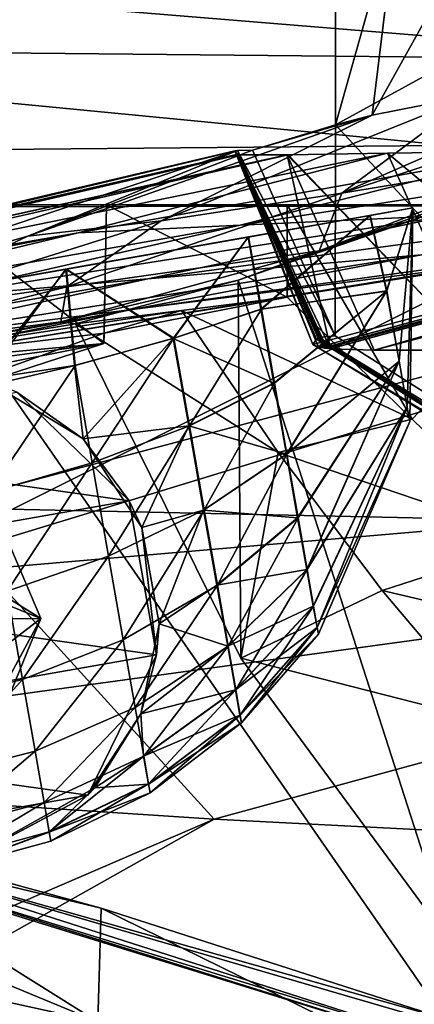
# Model space of a CAD drawing. Header units: metres. Extents: x -1204 to 0, y -809 to 0.
# Tile 39 of 130: x -853 to -834, y -91 to -43. Entities that reach past the tile are written whole.
import ezdxf

# ---------------------------------------------------------------- set-up
doc = ezdxf.new("R2010")
doc.units = ezdxf.units.M

msp = doc.modelspace()

# ---------------------------------------------------------------- linework, layer by layer
at = {"layer": 'top'}
for points in [[(-811.078796, -33.832821, 1611.94104), (-837.672607, -48.408043, 1611.559448), (-814.647522, -73.170044, 1610.911011)], [(-811.078796, -33.832821, 1611.94104), (-837.666748, -38.380947, 1611.822021), (-837.672607, -48.408043, 1611.559448)], [(-834.645325, -37.671276, 1693.328491), (-829.663879, -36.738728, 1775.598999), (-835.893982, -47.941235, 1665.401855)], [(-829.663879, -36.738728, 1775.598999), (-831.009277, -46.979401, 1756.264526), (-835.893982, -47.941235, 1665.401855)], [(-837.666748, -38.380947, 1611.822021), (-834.645325, -37.671276, 1693.328491), (-837.672607, -48.408043, 1611.559448)], [(-834.645325, -37.671276, 1693.328491), (-835.893982, -47.941235, 1665.401855), (-837.672607, -48.408043, 1611.559448)], [(-61.019341, -42.277069, 163.059708), (-61.019341, -52.277039, 163.059708), (-1143.019287, -42.277069, 163.059708)], [(-1143.019287, -42.277069, 163.059708), (-61.019341, -52.277039, 163.059708), (-1143.019287, -52.277039, 163.059708)], [(-1143.019287, -42.277069, 2063.059814), (-1143.019287, -52.277039, 2063.059814), (-61.019341, -42.277069, 2063.059814)], [(-1143.019287, -52.277039, 2063.059814), (-61.019341, -52.277039, 2063.059814), (-61.019341, -42.277069, 2063.059814)], [(-837.360535, -51.71114, 1847.030029), (-823.764282, -45.762791, 1846.966431), (-815.079163, -44.409603, 1929.704956)], [(-815.079163, -44.409603, 1929.704956), (-826.570435, -49.917286, 1935.948853), (-837.360535, -51.71114, 1847.030029)], [(-787.240356, -45.279537, 1505.960938), (-838.762939, -59.000095, 1508.060059), (-838.487854, -59.128475, 1477.841064)], [(-838.762939, -59.000095, 1508.060059), (-787.240356, -45.279537, 1505.960938), (-816.299011, -72.439209, 1518.692383)], [(-788.350098, -45.551289, 1478.290527), (-787.240356, -45.279537, 1505.960938), (-838.487854, -59.128475, 1477.841064)], [(-788.350098, -45.551289, 1478.290527), (-838.487854, -59.128475, 1477.841064), (-788.902344, -45.67358, 1461.654297)], [(-838.487854, -59.128475, 1477.841064), (-838.237976, -59.171837, 1461.109253), (-788.902344, -45.67358, 1461.654297)], [(-788.902344, -45.67358, 1461.654297), (-838.237976, -59.171837, 1461.109253), (-788.919189, -45.677494, 1461.131348)], [(-838.237976, -59.171837, 1461.109253), (-838.229309, -59.172741, 1460.586426), (-788.919189, -45.677494, 1461.131348)], [(-788.919189, -45.677494, 1461.131348), (-838.229309, -59.172741, 1460.586426), (-788.923767, -45.677746, 1460.878784)], [(-838.229309, -59.172741, 1460.586426), (-838.224976, -59.173183, 1460.325073), (-788.923767, -45.677746, 1460.878784)], [(-788.923767, -45.677746, 1460.878784), (-838.224976, -59.173183, 1460.325073), (-788.928772, -45.678814, 1460.60144)], [(-838.224976, -59.173183, 1460.325073), (-838.220581, -59.173618, 1460.063599), (-788.928772, -45.678814, 1460.60144)], [(-788.928772, -45.678814, 1460.60144), (-838.220581, -59.173618, 1460.063599), (-788.950745, -45.683739, 1459.521484)], [(-788.950745, -45.683739, 1459.521484), (-838.220581, -59.173618, 1460.063599), (-838.201904, -59.175346, 1459.027588)], [(-838.201721, -59.175369, 1459.018188), (-788.950745, -45.683739, 1459.521484), (-838.201904, -59.175346, 1459.027588)], [(-788.966553, -45.687988, 1458.490723), (-788.950745, -45.683739, 1459.521484), (-838.201721, -59.175369, 1459.018188)], [(-838.18219, -59.178005, 1457.985596), (-788.966553, -45.687988, 1458.490723), (-838.201721, -59.175369, 1459.018188)], [(-788.975037, -45.690201, 1457.990234), (-788.966553, -45.687988, 1458.490723), (-838.18219, -59.178005, 1457.985596)], [(-838.172363, -59.179314, 1457.46936), (-788.975037, -45.690201, 1457.990234), (-838.18219, -59.178005, 1457.985596)], [(-788.979248, -45.69117, 1457.744263), (-788.975037, -45.690201, 1457.990234), (-838.172363, -59.179314, 1457.46936)], [(-838.167419, -59.179962, 1457.211182), (-788.979248, -45.69117, 1457.744263), (-838.172363, -59.179314, 1457.46936)], [(-788.981995, -45.691208, 1457.500732), (-788.979248, -45.69117, 1457.744263), (-838.167419, -59.179962, 1457.211182)], [(-838.162476, -59.180611, 1456.953125), (-788.981995, -45.691208, 1457.500732), (-838.167419, -59.179962, 1457.211182)], [(-788.999878, -45.702271, 1452.364868), (-788.981995, -45.691208, 1457.500732), (-838.162476, -59.180611, 1456.953125)], [(-838.081238, -59.190674, 1452.824097), (-788.999878, -45.702271, 1452.364868), (-838.162476, -59.180611, 1456.953125)], [(-789.058594, -45.726379, 1443.00061), (-788.999878, -45.702271, 1452.364868), (-838.081238, -59.190674, 1452.824097)], [(-837.906616, -59.209145, 1444.569824), (-789.058594, -45.726379, 1443.00061), (-838.081238, -59.190674, 1452.824097)], [(-788.725342, -45.757744, 1378.559692), (-789.058594, -45.726379, 1443.00061), (-837.906616, -59.209145, 1444.569824)], [(-835.806702, -59.277046, 1378.559448), (-788.725342, -45.757744, 1378.559692), (-837.906616, -59.209145, 1444.569824)], [(-831.009277, -46.979401, 1756.264526), (-823.764282, -45.762791, 1846.966431), (-837.360535, -51.71114, 1847.030029)], [(-788.725342, -45.757744, 1378.559692), (-835.806702, -59.277046, 1378.559448), (-807.472473, -51.807098, 1288.579956)], [(-835.893982, -47.941235, 1665.401855), (-831.009277, -46.979401, 1756.264526), (-846.075256, -53.037312, 1756.351563)], [(-846.075256, -53.037312, 1756.351563), (-831.009277, -46.979401, 1756.264526), (-837.360535, -51.71114, 1847.030029)], [(-835.893982, -47.941235, 1665.401855), (-852.508118, -53.774979, 1665.475952), (-841.671082, -49.628529, 1611.527466)], [(-852.508118, -53.774979, 1665.475952), (-835.893982, -47.941235, 1665.401855), (-846.075256, -53.037312, 1756.351563)], [(-837.672607, -48.408043, 1611.559448), (-835.893982, -47.941235, 1665.401855), (-841.671082, -49.628529, 1611.527466)], [(-837.672607, -48.408043, 1611.559448), (-841.671082, -49.628529, 1611.527466), (-837.679382, -58.580788, 1611.293091)], [(-814.647522, -73.170044, 1610.911011), (-837.672607, -48.408043, 1611.559448), (-837.679382, -58.580788, 1611.293091)], [(-839.949097, -49.852497, 1377.174072), (-879.179077, -58.440659, 1377.901489), (-877.177002, -58.351318, 1289.188232)], [(-839.949097, -49.852497, 1377.174072), (-839.998779, -49.8535, 1378.386841), (-879.179077, -58.440659, 1377.901489)], [(-839.998779, -49.8535, 1378.386841), (-842.351379, -49.853966, 1458.954468), (-879.179077, -58.440659, 1377.901489)], [(-879.179077, -58.440659, 1377.901489), (-842.351379, -49.853966, 1458.954468), (-878.76947, -58.215435, 1476.213989)], [(-878.76947, -58.215435, 1476.213989), (-842.378357, -49.824615, 1475.879761), (-842.520081, -49.659847, 1568.118286)], [(-875.497559, -57.556522, 1574.473511), (-878.76947, -58.215435, 1476.213989), (-842.520081, -49.659847, 1568.118286)], [(-842.351379, -49.853966, 1458.954468), (-842.378357, -49.824615, 1475.879761), (-878.76947, -58.215435, 1476.213989)], [(-835.160583, -49.771717, 1288.429565), (-877.177002, -58.351318, 1289.188232), (-850.080322, -53.6175, 1200.110596)], [(-835.160583, -49.771717, 1288.429565), (-839.949097, -49.852497, 1377.174072), (-877.177002, -58.351318, 1289.188232)], [(-842.395752, -49.655262, 1574.473511), (-875.497559, -57.556522, 1574.473511), (-842.520081, -49.659847, 1568.118286)], [(-842.395752, -49.655262, 1574.473511), (-868.528198, -58.337284, 1665.540771), (-875.497559, -57.556522, 1574.473511)], [(-852.508118, -53.774979, 1665.475952), (-868.528198, -58.337284, 1665.540771), (-842.395752, -49.655262, 1574.473511)], [(-841.671082, -49.628529, 1611.527466), (-852.508118, -53.774979, 1665.475952), (-842.395752, -49.655262, 1574.473511)], [(-828.112061, -49.690922, 1199.710571), (-850.080322, -53.6175, 1200.110596), (-842.258057, -53.254921, 1111.596802)], [(-828.112061, -49.690922, 1199.710571), (-835.160583, -49.771717, 1288.429565), (-850.080322, -53.6175, 1200.110596)], [(-842.395752, -49.655262, 1574.473511), (-842.520081, -49.659847, 1568.118286), (-838.456482, -58.675102, 1569.734131)], [(-842.520081, -49.659847, 1568.118286), (-838.49823, -58.693977, 1568.059692), (-838.456482, -58.675102, 1569.734131)], [(-842.378357, -49.824615, 1475.879761), (-838.762939, -59.000095, 1508.060059), (-842.520081, -49.659847, 1568.118286)], [(-838.762939, -59.000095, 1508.060059), (-838.585388, -58.754967, 1559.68396), (-842.520081, -49.659847, 1568.118286)], [(-842.520081, -49.659847, 1568.118286), (-838.585388, -58.754967, 1559.68396), (-838.49823, -58.693977, 1568.059692)], [(-841.671082, -49.628529, 1611.527466), (-842.395752, -49.655262, 1574.473511), (-837.679382, -58.580788, 1611.293091)], [(-842.395752, -49.655262, 1574.473511), (-838.456482, -58.675102, 1569.734131), (-837.679382, -58.580788, 1611.293091)], [(-838.237976, -59.171837, 1461.109253), (-838.487854, -59.128475, 1477.841064), (-842.378357, -49.824615, 1475.879761)], [(-838.487854, -59.128475, 1477.841064), (-838.762939, -59.000095, 1508.060059), (-842.378357, -49.824615, 1475.879761)], [(-842.351379, -49.853966, 1458.954468), (-838.201904, -59.175346, 1459.027588), (-842.378357, -49.824615, 1475.879761)], [(-838.201904, -59.175346, 1459.027588), (-838.220581, -59.173618, 1460.063599), (-842.378357, -49.824615, 1475.879761)], [(-842.378357, -49.824615, 1475.879761), (-838.220581, -59.173618, 1460.063599), (-838.224976, -59.173183, 1460.325073)], [(-838.224976, -59.173183, 1460.325073), (-838.229309, -59.172741, 1460.586426), (-842.378357, -49.824615, 1475.879761)], [(-838.229309, -59.172741, 1460.586426), (-838.237976, -59.171837, 1461.109253), (-842.378357, -49.824615, 1475.879761)], [(-839.998779, -49.8535, 1378.386841), (-837.906616, -59.209145, 1444.569824), (-842.351379, -49.853966, 1458.954468)], [(-837.906616, -59.209145, 1444.569824), (-838.081238, -59.190674, 1452.824097), (-842.351379, -49.853966, 1458.954468)], [(-842.351379, -49.853966, 1458.954468), (-838.081238, -59.190674, 1452.824097), (-838.162476, -59.180611, 1456.953125)], [(-838.162476, -59.180611, 1456.953125), (-838.167419, -59.179962, 1457.211182), (-842.351379, -49.853966, 1458.954468)], [(-838.167419, -59.179962, 1457.211182), (-838.172363, -59.179314, 1457.46936), (-842.351379, -49.853966, 1458.954468)], [(-842.351379, -49.853966, 1458.954468), (-838.172363, -59.179314, 1457.46936), (-838.18219, -59.178005, 1457.985596)], [(-838.18219, -59.178005, 1457.985596), (-838.201721, -59.175369, 1459.018188), (-842.351379, -49.853966, 1458.954468)], [(-838.201721, -59.175369, 1459.018188), (-838.201904, -59.175346, 1459.027588), (-842.351379, -49.853966, 1458.954468)], [(-818.815674, -49.609909, 1111.225342), (-842.258057, -53.254921, 1111.596802), (-832.191101, -52.777691, 1023.311584)], [(-818.815674, -49.609909, 1111.225342), (-828.112061, -49.690922, 1199.710571), (-842.258057, -53.254921, 1111.596802)], [(-839.998779, -49.8535, 1378.386841), (-839.949097, -49.852497, 1377.174072), (-830.915649, -59.27721, 1288.380981)], [(-835.806702, -59.277046, 1378.559448), (-839.998779, -49.8535, 1378.386841), (-830.915649, -59.27721, 1288.380981)], [(-839.998779, -49.8535, 1378.386841), (-835.806702, -59.277046, 1378.559448), (-837.906616, -59.209145, 1444.569824)], [(-830.915649, -59.27721, 1288.380981), (-839.949097, -49.852497, 1377.174072), (-835.160583, -49.771717, 1288.429565)], [(-835.160583, -49.771717, 1288.429565), (-828.112061, -49.690922, 1199.710571), (-823.699951, -59.277245, 1198.358643)], [(-830.915649, -59.27721, 1288.380981), (-835.160583, -49.771717, 1288.429565), (-823.699951, -59.277245, 1198.358643)], [(-826.570435, -49.917286, 1935.948853), (-838.450928, -54.493382, 1937.44751), (-837.360535, -51.71114, 1847.030029)], [(-826.570435, -49.917286, 1935.948853), (-829.326843, -51.240635, 1937.44751), (-838.450928, -54.493382, 1937.44751)], [(-838.450928, -54.493382, 1937.44751), (-829.326843, -51.240635, 1937.44751), (-832.363892, -52.45652, 1939.333008)], [(-731.955872, -59.277416, 664.851318), (-798.60144, -51.579117, 665.052856), (-859.926025, -70.288658, 664.562805)], [(-798.60144, -51.579117, 665.052856), (-829.401672, -55.009789, 664.963013), (-859.926025, -70.288658, 664.562805)], [(-837.360535, -51.71114, 1847.030029), (-838.450928, -54.493382, 1937.44751), (-850.621338, -56.229855, 1847.088989)], [(-846.075256, -53.037312, 1756.351563), (-837.360535, -51.71114, 1847.030029), (-850.621338, -56.229855, 1847.088989)], [(-819.885925, -52.186535, 935.312378), (-846.717224, -55.845211, 935.710938), (-833.514832, -54.686554, 847.974609)], [(-819.885925, -52.186535, 935.312378), (-832.191101, -52.777691, 1023.311584), (-846.717224, -55.845211, 935.710938)], [(-835.806702, -59.277046, 1378.559448), (-830.915649, -59.27721, 1288.380981), (-807.472473, -51.807098, 1288.579956)], [(-983.207947, -52.277039, 2039.156006), (-654.023987, -52.277058, 2033.823975), (-1143.019287, -52.277039, 2063.059814)], [(-654.023987, -52.277058, 2033.823975), (-592.221802, -52.277039, 2035.05957), (-1143.019287, -52.277039, 2063.059814)], [(-1143.019287, -52.277039, 2063.059814), (-592.221802, -52.277039, 2035.05957), (-61.019341, -52.277039, 2063.059814)], [(-61.019341, -52.277039, 163.059708), (-606.323853, -52.2771, 178.815674), (-1143.019287, -52.277039, 163.059708)], [(-606.323853, -52.2771, 178.815674), (-633.015381, -52.277081, 179.837662), (-1143.019287, -52.277039, 163.059708)], [(-1143.019287, -52.277039, 163.059708), (-633.015381, -52.277081, 179.837662), (-659.4505, -52.277069, 183.125763)], [(-659.4505, -52.277069, 183.125763), (-685.299866, -52.277077, 188.600677), (-1143.019287, -52.277039, 163.059708)], [(-685.299866, -52.277077, 188.600677), (-963.641235, -52.277069, 204.667847), (-1143.019287, -52.277039, 163.059708)], [(-746.517639, -52.277111, 2027.334717), (-715.730286, -52.277092, 2030.115234), (-983.207947, -52.277039, 2039.156006)], [(-715.730286, -52.277092, 2030.115234), (-654.023987, -52.277058, 2033.823975), (-983.207947, -52.277039, 2039.156006)], [(-983.207947, -52.277039, 2039.156006), (-911.052795, -52.277039, 2028.605713), (-746.517639, -52.277111, 2027.334717)], [(-685.299866, -52.277077, 188.600677), (-710.253906, -52.277069, 196.119995), (-963.641235, -52.277069, 204.667847)], [(-710.253906, -52.277069, 196.119995), (-911.227234, -52.277069, 211.896362), (-963.641235, -52.277069, 204.667847)], [(-710.253906, -52.277069, 196.119995), (-734.251892, -52.277069, 205.580383), (-911.227234, -52.277069, 211.896362)], [(-734.251892, -52.277069, 205.580383), (-859.650696, -52.277069, 223.700287), (-911.227234, -52.277069, 211.896362)], [(-911.052795, -52.277039, 2028.605713), (-761.890747, -52.277122, 2025.713257), (-746.517639, -52.277111, 2027.334717)], [(-875.311951, -52.277039, 2021.364746), (-792.754272, -52.277145, 2021.986816), (-911.052795, -52.277039, 2028.605713)], [(-792.754272, -52.277145, 2021.986816), (-777.286316, -52.277134, 2023.933228), (-911.052795, -52.277039, 2028.605713)], [(-911.052795, -52.277039, 2028.605713), (-777.286316, -52.277134, 2023.933228), (-761.890747, -52.277122, 2025.713257)], [(-848.842285, -58.959633, 2013.914551), (-857.546509, -52.277039, 2017.256714), (-875.659241, -61.378723, 2019.797974)], [(-824.12561, -52.277176, 2017.550293), (-808.348206, -52.277161, 2019.863647), (-875.311951, -52.277039, 2021.364746)], [(-808.348206, -52.277161, 2019.863647), (-792.754272, -52.277145, 2021.986816), (-875.311951, -52.277039, 2021.364746)], [(-875.311951, -52.277039, 2021.364746), (-857.546509, -52.277039, 2017.256714), (-824.12561, -52.277176, 2017.550293)], [(-831.138855, -93.33786, 232.324524), (-862.974609, -83.479378, 222.794266), (-859.650696, -52.277069, 223.700287)], [(-734.251892, -52.277069, 205.580383), (-757.117859, -52.277058, 216.831436), (-859.650696, -52.277069, 223.700287)], [(-757.117859, -52.277058, 216.831436), (-778.604431, -52.277058, 229.640396), (-859.650696, -52.277069, 223.700287)], [(-859.650696, -52.277069, 223.700287), (-778.604431, -52.277058, 229.640396), (-809.299744, -52.277069, 239.960159)], [(-831.138855, -93.33786, 232.324524), (-859.650696, -52.277069, 223.700287), (-809.299744, -52.277069, 239.960159)], [(-848.707214, -52.277039, 2015.084717), (-857.546509, -52.277039, 2017.256714), (-848.842285, -58.959633, 2013.914551)], [(-857.546509, -52.277039, 2017.256714), (-839.995911, -52.277039, 2015.055176), (-824.12561, -52.277176, 2017.550293)], [(-857.546509, -52.277039, 2017.256714), (-848.707214, -52.277039, 2015.084717), (-839.995911, -52.277039, 2015.055176)], [(-848.825195, -58.464897, 2013.99353), (-848.707214, -52.277039, 2015.084717), (-848.842285, -58.959633, 2013.914551)], [(-848.707214, -52.277039, 2015.084717), (-848.825195, -58.464897, 2013.99353), (-839.992493, -56.718674, 2014.271973)], [(-839.995911, -52.277039, 2015.055176), (-848.707214, -52.277039, 2015.084717), (-839.992493, -56.718674, 2014.271973)], [(-832.363892, -52.45652, 1939.333008), (-832.019165, -87.987991, 1959.707153), (-842.365417, -55.900284, 1946.702026)], [(-842.365417, -55.900284, 1946.702026), (-838.450928, -54.493382, 1937.44751), (-832.363892, -52.45652, 1939.333008)], [(-839.992493, -56.718674, 2014.271973), (-833.969788, -62.598888, 2014.182373), (-839.995911, -52.277039, 2015.055176)], [(-833.969788, -62.598888, 2014.182373), (-824.12561, -52.277176, 2017.550293), (-839.995911, -52.277039, 2015.055176)], [(-833.969788, -62.598888, 2014.182373), (-827.933533, -68.461777, 2014.079346), (-824.12561, -52.277176, 2017.550293)], [(-852.508118, -53.774979, 1665.475952), (-846.075256, -53.037312, 1756.351563), (-860.706665, -57.637436, 1756.432617)], [(-860.706665, -57.637436, 1756.432617), (-846.075256, -53.037312, 1756.351563), (-850.621338, -56.229855, 1847.088989)], [(-832.191101, -52.777691, 1023.311584), (-857.691284, -56.792736, 1023.758118), (-846.717224, -55.845211, 935.710938)], [(-832.191101, -52.777691, 1023.311584), (-842.258057, -53.254921, 1111.596802), (-857.691284, -56.792736, 1023.758118)], [(-850.080322, -53.6175, 1200.110596), (-877.177002, -58.351318, 1289.188232), (-872.92627, -58.047016, 1200.554565)], [(-850.080322, -53.6175, 1200.110596), (-872.92627, -58.047016, 1200.554565), (-866.429626, -57.527122, 1112.058594)], [(-842.258057, -53.254921, 1111.596802), (-866.429626, -57.527122, 1112.058594), (-857.691284, -56.792736, 1023.758118)], [(-842.258057, -53.254921, 1111.596802), (-850.080322, -53.6175, 1200.110596), (-866.429626, -57.527122, 1112.058594)], [(-818.092957, -53.319283, 760.606323), (-847.474609, -57.314747, 760.869629), (-831.164917, -55.236897, 673.788635)], [(-818.092957, -53.319283, 760.606323), (-833.514832, -54.686554, 847.974609), (-847.474609, -57.314747, 760.869629)], [(-868.528198, -58.337284, 1665.540771), (-852.508118, -53.774979, 1665.475952), (-860.706665, -57.637436, 1756.432617)], [(-838.450928, -54.493382, 1937.44751), (-850.920837, -57.907265, 1937.44751), (-850.621338, -56.229855, 1847.088989)], [(-850.920837, -57.907265, 1937.44751), (-838.450928, -54.493382, 1937.44751), (-842.365417, -55.900284, 1946.702026)], [(-833.514832, -54.686554, 847.974609), (-861.574585, -59.091263, 848.344116), (-847.474609, -57.314747, 760.869629)], [(-833.514832, -54.686554, 847.974609), (-846.717224, -55.845211, 935.710938), (-861.574585, -59.091263, 848.344116)], [(-830.243652, -55.118572, 669.189758), (-859.976257, -59.925701, 664.834229), (-829.401672, -55.009789, 664.963013)], [(-859.926025, -70.288658, 664.562805), (-829.401672, -55.009789, 664.963013), (-859.976257, -59.925701, 664.834229)], [(-847.474609, -57.314747, 760.869629), (-861.669678, -60.207321, 673.976868), (-831.164917, -55.236897, 673.788635)], [(-861.669678, -60.207321, 673.976868), (-860.816528, -60.064095, 669.370605), (-831.164917, -55.236897, 673.788635)], [(-831.164917, -55.236897, 673.788635), (-860.816528, -60.064095, 669.370605), (-830.243652, -55.118572, 669.189758)], [(-860.816528, -60.064095, 669.370605), (-859.976257, -59.925701, 664.834229), (-830.243652, -55.118572, 669.189758)], [(-846.717224, -55.845211, 935.710938), (-873.456116, -60.562019, 936.154602), (-861.574585, -59.091263, 848.344116)], [(-846.717224, -55.845211, 935.710938), (-857.691284, -56.792736, 1023.758118), (-873.456116, -60.562019, 936.154602)], [(-850.20813, -58.011131, 1955.060303), (-850.920837, -57.907265, 1937.44751), (-842.365417, -55.900284, 1946.702026)], [(-842.365417, -55.900284, 1946.702026), (-842.235046, -74.138077, 1957.142944), (-850.20813, -58.011131, 1955.060303)], [(-832.019165, -87.987991, 1959.707153), (-842.235046, -74.138077, 1957.142944), (-842.365417, -55.900284, 1946.702026)], [(-850.621338, -56.229855, 1847.088989), (-850.920837, -57.907265, 1937.44751), (-864.205261, -59.653103, 1847.13855)], [(-850.621338, -56.229855, 1847.088989), (-864.205261, -59.653103, 1847.13855), (-860.706665, -57.637436, 1756.432617)], [(-839.992493, -56.718674, 2014.271973), (-848.825195, -58.464897, 2013.99353), (-845.100281, -57.364902, 1984.666138)], [(-833.969788, -62.598888, 2014.182373), (-839.992493, -56.718674, 2014.271973), (-845.100281, -57.364902, 1984.666138)], [(-861.574585, -59.091263, 848.344116), (-876.67627, -62.6399, 761.188049), (-847.474609, -57.314747, 760.869629)], [(-876.67627, -62.6399, 761.188049), (-861.669678, -60.207321, 673.976868), (-847.474609, -57.314747, 760.869629)], [(-848.825195, -58.464897, 2013.99353), (-863.632751, -60.231262, 1937.44751), (-845.100281, -57.364902, 1984.666138)], [(-845.100281, -57.364902, 1984.666138), (-863.632751, -60.231262, 1937.44751), (-850.20813, -58.011131, 1955.060303)], [(-845.100281, -57.364902, 1984.666138), (-850.20813, -58.011131, 1955.060303), (-840.433594, -64.212219, 1985.084961)], [(-833.969788, -62.598888, 2014.182373), (-845.100281, -57.364902, 1984.666138), (-840.433594, -64.212219, 1985.084961)], [(-850.920837, -57.907265, 1937.44751), (-863.632751, -60.231262, 1937.44751), (-864.205261, -59.653103, 1847.13855)], [(-863.632751, -60.231262, 1937.44751), (-850.920837, -57.907265, 1937.44751), (-850.20813, -58.011131, 1955.060303)], [(-850.20813, -58.011131, 1955.060303), (-842.235046, -74.138077, 1957.142944), (-840.433594, -64.212219, 1985.084961)], [(-863.632751, -60.231262, 1937.44751), (-848.825195, -58.464897, 2013.99353), (-864.112915, -63.922424, 1934.802002)], [(-848.825195, -58.464897, 2013.99353), (-848.842285, -58.959633, 2013.914551), (-864.112915, -63.922424, 1934.802002)], [(-815.816833, -72.941521, 1564.793579), (-838.585388, -58.754967, 1559.68396), (-838.762939, -59.000095, 1508.060059)], [(-838.49823, -58.693977, 1568.059692), (-838.585388, -58.754967, 1559.68396), (-815.816833, -72.941521, 1564.793579)], [(-838.456482, -58.675102, 1569.734131), (-838.49823, -58.693977, 1568.059692), (-815.816833, -72.941521, 1564.793579)], [(-837.679382, -58.580788, 1611.293091), (-838.456482, -58.675102, 1569.734131), (-814.647522, -73.170044, 1610.911011)], [(-838.456482, -58.675102, 1569.734131), (-815.816833, -72.941521, 1564.793579), (-814.647522, -73.170044, 1610.911011)], [(-864.112915, -63.922424, 1934.802002), (-848.842285, -58.959633, 2013.914551), (-891.352051, -67.378265, 1944.609619)], [(-848.842285, -58.959633, 2013.914551), (-880.680908, -63.228512, 2020.563354), (-891.352051, -67.378265, 1944.609619)], [(-875.659241, -61.378723, 2019.797974), (-880.680908, -63.228512, 2020.563354), (-848.842285, -58.959633, 2013.914551)], [(-859.926025, -70.288658, 664.562805), (-873.500305, -78.700768, 664.342468), (-731.955872, -59.277416, 664.851318)], [(-873.500305, -78.700768, 664.342468), (-871.09552, -125.626617, 663.113525), (-731.955872, -59.277416, 664.851318)], [(-731.955872, -59.277416, 664.851318), (-871.09552, -125.626617, 663.113525), (-833.702942, -145.61113, 662.590149)], [(-838.762939, -59.000095, 1508.060059), (-816.299011, -72.439209, 1518.692383), (-815.816833, -72.941521, 1564.793579)], [(-827.933533, -68.461777, 2014.079346), (-833.969788, -62.598888, 2014.182373), (-840.433594, -64.212219, 1985.084961)], [(-840.433594, -64.212219, 1985.084961), (-842.235046, -74.138077, 1957.142944), (-835.421387, -70.875832, 1985.577637)], [(-827.933533, -68.461777, 2014.079346), (-840.433594, -64.212219, 1985.084961), (-835.421387, -70.875832, 1985.577637)], [(-821.716187, -74.085724, 2014.025635), (-827.933533, -68.461777, 2014.079346), (-835.421387, -70.875832, 1985.577637)], [(-842.235046, -74.138077, 1957.142944), (-830.006592, -77.246262, 1986.159912), (-835.421387, -70.875832, 1985.577637)], [(-835.421387, -70.875832, 1985.577637), (-830.006592, -77.246262, 1986.159912), (-821.716187, -74.085724, 2014.025635)], [(-842.235046, -74.138077, 1957.142944), (-832.019165, -87.987991, 1959.707153), (-830.006592, -77.246262, 1986.159912)], [(-874.059265, -86.200111, 378.789307), (-882.227478, -77.952148, 373.4104), (-849.122559, -91.66227, 352.730255)], [(-882.227478, -77.952148, 373.4104), (-864.786804, -81.868347, 356.350983), (-849.122559, -91.66227, 352.730255)], [(-864.019165, -82.581322, 318.143005), (-848.968994, -86.183487, 342.729401), (-864.786804, -81.868347, 356.350983)], [(-849.122559, -91.66227, 352.730255), (-864.786804, -81.868347, 356.350983), (-848.968994, -86.183487, 342.729401)], [(-863.286255, -83.262291, 260.116638), (-831.319885, -93.064072, 260.116608), (-864.019165, -82.581322, 318.143005)], [(-864.019165, -82.581322, 318.143005), (-831.319885, -93.064072, 260.116608), (-832.011353, -91.907761, 318.143005)], [(-832.011353, -91.907761, 318.143005), (-832.214233, -91.571327, 329.956848), (-864.019165, -82.581322, 318.143005)], [(-832.214233, -91.571327, 329.956848), (-848.968994, -86.183487, 342.729401), (-864.019165, -82.581322, 318.143005)], [(-862.974609, -83.479378, 222.794266), (-831.138855, -93.33786, 232.324524), (-863.286255, -83.262291, 260.116638)], [(-863.286255, -83.262291, 260.116638), (-831.138855, -93.33786, 232.324524), (-831.319885, -93.064072, 260.116608)], [(-874.059265, -86.200111, 378.789307), (-849.122559, -91.66227, 352.730255), (-860.374695, -94.608078, 378.812653)], [(-849.122559, -91.66227, 352.730255), (-848.968994, -86.183487, 342.729401), (-821.018921, -99.936012, 329.102356)], [(-848.968994, -86.183487, 342.729401), (-832.214233, -91.571327, 329.956848), (-821.018921, -99.936012, 329.102356)]]:
    msp.add_3dface(points, dxfattribs=at)
at = {"layer": 'top0123410'}
for points in [[(-851.88385, -72.220688, 1012.589661), (-863.014404, -67.70755, 1012.589661), (-864.883484, -72.318214, 1012.589661)], [(-851.88385, -72.220688, 1012.589661), (-853.821899, -67.63858, 1012.589661), (-863.014404, -67.70755, 1012.589661)], [(-853.821899, -67.63858, 896.646118), (-851.88385, -72.220688, 896.622803), (-853.950684, -70.927803, 883.029846)], [(-851.88385, -72.220688, 1012.589661), (-851.88385, -72.220688, 896.622803), (-853.821899, -67.63858, 1012.589661)], [(-851.88385, -72.220688, 896.622803), (-853.821899, -67.63858, 896.646118), (-853.821899, -67.63858, 1012.589661)], [(-853.950684, -70.927803, 883.029846), (-851.88385, -72.220688, 896.622803), (-853.425293, -73.407372, 883.118958)], [(-853.753662, -76.83107, 1012.589661), (-851.88385, -72.220688, 1012.589661), (-864.883484, -72.318214, 1012.589661)], [(-851.88385, -72.220688, 896.622803), (-853.871155, -75.888412, 883.397888), (-853.425293, -73.407372, 883.118958)], [(-851.88385, -72.220688, 896.622803), (-853.753662, -76.83107, 896.641052), (-853.871155, -75.888412, 883.397888)], [(-853.753662, -76.83107, 1012.589661), (-853.753662, -76.83107, 896.641052), (-851.88385, -72.220688, 1012.589661)], [(-853.753662, -76.83107, 896.641052), (-851.88385, -72.220688, 896.622803), (-851.88385, -72.220688, 1012.589661)]]:
    msp.add_3dface(points, dxfattribs=at)
at = {"layer": 'top0123423'}
for points in [[(-833.938354, -52.422352, 1042.571045), (-888.102722, -61.9734, 1042.608276), (-835.992859, -52.784626, 1053.096191)], [(-833.938354, -52.422352, 1042.571045), (-836.006897, -52.787109, 1032.048584), (-888.102722, -61.9734, 1042.608276)], [(-833.938354, -52.422352, 1042.571045), (-835.199097, -56.428223, 1033.1604), (-836.006897, -52.787109, 1032.048584)], [(-835.992859, -52.784626, 1053.096191), (-835.186523, -56.426006, 1051.984253), (-833.938354, -52.422352, 1042.571045)], [(-834.601624, -59.807503, 1035.414551), (-835.199097, -56.428223, 1033.1604), (-833.938354, -52.422352, 1042.571045)], [(-835.186523, -56.426006, 1051.984253), (-834.592102, -59.805817, 1049.730103), (-833.938354, -52.422352, 1042.571045)], [(-834.601624, -59.807503, 1035.414551), (-833.938354, -52.422352, 1042.571045), (-834.207947, -62.02697, 1038.846191)], [(-834.592102, -59.805817, 1049.730103), (-834.202942, -62.026089, 1046.29834), (-833.938354, -52.422352, 1042.571045)], [(-834.207947, -62.02697, 1038.846191), (-833.938354, -52.422352, 1042.571045), (-834.082031, -62.726456, 1042.572266)], [(-834.202942, -62.026089, 1046.29834), (-834.082031, -62.726456, 1042.572266), (-833.938354, -52.422352, 1042.571045)], [(-888.102722, -61.9734, 1042.608276), (-886.03418, -61.608646, 1053.130737), (-835.992859, -52.784626, 1053.096191)], [(-836.006897, -52.787109, 1032.048584), (-886.048218, -61.611126, 1032.08313), (-888.102722, -61.9734, 1042.608276)], [(-886.048218, -61.611126, 1032.08313), (-836.006897, -52.787109, 1032.048584), (-880.183533, -60.576973, 1023.15741)], [(-835.992859, -52.784626, 1053.096191), (-886.03418, -61.608646, 1053.130737), (-880.157532, -60.572392, 1062.04834)], [(-836.006897, -52.787109, 1032.048584), (-841.883545, -53.82336, 1023.131042), (-880.183533, -60.576973, 1023.15741)], [(-835.992859, -52.784626, 1053.096191), (-880.157532, -60.572392, 1062.04834), (-841.857544, -53.818779, 1062.021851)], [(-841.883545, -53.82336, 1023.131042), (-836.006897, -52.787109, 1032.048584), (-841.26886, -57.307915, 1023.455688)], [(-841.857544, -53.818779, 1062.021851), (-841.243347, -57.30341, 1061.697266), (-835.992859, -52.784626, 1053.096191)], [(-836.006897, -52.787109, 1032.048584), (-835.199097, -56.428223, 1033.1604), (-841.26886, -57.307915, 1023.455688)], [(-841.243347, -57.30341, 1061.697266), (-835.186523, -56.426006, 1051.984253), (-835.992859, -52.784626, 1053.096191)], [(-880.183533, -60.576973, 1023.15741), (-841.883545, -53.82336, 1023.131042), (-871.401428, -59.028385, 1017.190125)], [(-880.157532, -60.572392, 1062.04834), (-871.367493, -59.022396, 1068.00354), (-841.857544, -53.818779, 1062.021851)], [(-841.883545, -53.82336, 1023.131042), (-850.673645, -55.373356, 1017.175842), (-871.401428, -59.028385, 1017.190125)], [(-841.857544, -53.818779, 1062.021851), (-871.367493, -59.022396, 1068.00354), (-850.639648, -55.367371, 1067.989258)], [(-850.673645, -55.373356, 1017.175842), (-841.883545, -53.82336, 1023.131042), (-845.488708, -58.712006, 1019.94635)], [(-850.639648, -55.367371, 1067.989258), (-845.458496, -58.706673, 1065.212524), (-841.857544, -53.818779, 1062.021851)], [(-841.883545, -53.82336, 1023.131042), (-841.26886, -57.307915, 1023.455688), (-845.488708, -58.712006, 1019.94635)], [(-845.458496, -58.706673, 1065.212524), (-841.243347, -57.30341, 1061.697266), (-841.857544, -53.818779, 1062.021851)], [(-871.401428, -59.028385, 1017.190125), (-850.673645, -55.373356, 1017.175842), (-861.03894, -57.201118, 1015.089661)], [(-871.367493, -59.022396, 1068.00354), (-861.002136, -57.194637, 1070.089722), (-850.639648, -55.367371, 1067.989258)], [(-861.03894, -57.201118, 1015.089661), (-850.673645, -55.373356, 1017.175842), (-854.595337, -60.670887, 1016.077332)], [(-850.639648, -55.367371, 1067.989258), (-861.002136, -57.194637, 1070.089722), (-855.220337, -61.171459, 1069.175781)], [(-855.220337, -61.171459, 1069.175781), (-850.22699, -60.019024, 1067.725098), (-850.639648, -55.367371, 1067.989258)], [(-854.595337, -60.670887, 1016.077332), (-850.673645, -55.373356, 1017.175842), (-850.260559, -60.024948, 1017.440491)], [(-850.673645, -55.373356, 1017.175842), (-845.488708, -58.712006, 1019.94635), (-850.260559, -60.024948, 1017.440491)], [(-850.22699, -60.019024, 1067.725098), (-845.458496, -58.706673, 1065.212524), (-850.639648, -55.367371, 1067.989258)], [(-841.26886, -57.307915, 1023.455688), (-835.199097, -56.428223, 1033.1604), (-840.639648, -60.872211, 1024.496338)], [(-835.186523, -56.426006, 1051.984253), (-841.243347, -57.30341, 1061.697266), (-840.615479, -60.86795, 1060.656616)], [(-840.639648, -60.872211, 1024.496338), (-835.199097, -56.428223, 1033.1604), (-840.03363, -64.302048, 1026.300781)], [(-840.011841, -64.298218, 1058.852173), (-835.186523, -56.426006, 1051.984253), (-840.615479, -60.86795, 1060.656616)], [(-835.199097, -56.428223, 1033.1604), (-834.601624, -59.807503, 1035.414551), (-840.03363, -64.302048, 1026.300781)], [(-834.592102, -59.805817, 1049.730103), (-835.186523, -56.426006, 1051.984253), (-840.011841, -64.298218, 1058.852173)], [(-845.488708, -58.712006, 1019.94635), (-841.26886, -57.307915, 1023.455688), (-840.639648, -60.872211, 1024.496338)], [(-844.715332, -62.925987, 1063.980713), (-841.243347, -57.30341, 1061.697266), (-845.458496, -58.706673, 1065.212524)], [(-840.615479, -60.86795, 1060.656616), (-841.243347, -57.30341, 1061.697266), (-844.715332, -62.925987, 1063.980713)], [(-850.260559, -60.024948, 1017.440491), (-845.488708, -58.712006, 1019.94635), (-849.832214, -63.563202, 1018.288391)], [(-849.401428, -64.706108, 1066.356689), (-845.458496, -58.706673, 1065.212524), (-850.22699, -60.019024, 1067.725098)], [(-845.488708, -58.712006, 1019.94635), (-844.743896, -62.93103, 1021.178162), (-849.832214, -63.563202, 1018.288391)], [(-849.401428, -64.706108, 1066.356689), (-844.715332, -62.925987, 1063.980713), (-845.458496, -58.706673, 1065.212524)], [(-840.639648, -60.872211, 1024.496338), (-844.743896, -62.93103, 1021.178162), (-845.488708, -58.712006, 1019.94635)], [(-840.03363, -64.302048, 1026.300781), (-834.601624, -59.807503, 1035.414551), (-839.492004, -67.363777, 1028.826538)], [(-839.473633, -67.360542, 1056.326416), (-834.592102, -59.805817, 1049.730103), (-840.011841, -64.298218, 1058.852173)], [(-834.601624, -59.807503, 1035.414551), (-839.05127, -69.850784, 1031.935791), (-839.492004, -67.363777, 1028.826538)], [(-839.473633, -67.360542, 1056.326416), (-839.037048, -69.848274, 1053.217163), (-834.592102, -59.805817, 1049.730103)], [(-839.05127, -69.850784, 1031.935791), (-834.601624, -59.807503, 1035.414551), (-834.207947, -62.02697, 1038.846191)], [(-839.037048, -69.848274, 1053.217163), (-834.202942, -62.026089, 1046.29834), (-834.592102, -59.805817, 1049.730103)], [(-854.34729, -66.128326, 1067.728638), (-850.22699, -60.019024, 1067.725098), (-855.220337, -61.171459, 1069.175781)], [(-849.832214, -63.563202, 1018.288391), (-854.595337, -60.670887, 1016.077332), (-850.260559, -60.024948, 1017.440491)], [(-854.34729, -66.128326, 1067.728638), (-849.401428, -64.706108, 1066.356689), (-850.22699, -60.019024, 1067.725098)], [(-853.035583, -61.303623, 1012.584839), (-854.595337, -60.670887, 1016.077332), (-849.832214, -63.563202, 1018.288391)], [(-844.743896, -62.93103, 1021.178162), (-840.639648, -60.872211, 1024.496338), (-840.03363, -64.302048, 1026.300781)], [(-844.000793, -66.986359, 1061.844849), (-840.615479, -60.86795, 1060.656616), (-844.715332, -62.925987, 1063.980713)], [(-840.011841, -64.298218, 1058.852173), (-840.615479, -60.86795, 1060.656616), (-844.000793, -66.986359, 1061.844849)], [(-847.611755, -66.541321, 1012.581787), (-867.159668, -63.794182, 1012.594543), (-853.035583, -61.303623, 1012.584839)], [(-847.611755, -66.541321, 1012.581787), (-853.035583, -61.303623, 1012.584839), (-849.832214, -63.563202, 1018.288391)], [(-839.05127, -69.850784, 1031.935791), (-834.207947, -62.02697, 1038.846191), (-838.735596, -71.62735, 1035.418701)], [(-838.726074, -71.625664, 1049.734253), (-834.202942, -62.026089, 1046.29834), (-839.037048, -69.848274, 1053.217163)], [(-838.735596, -71.62735, 1035.418701), (-834.207947, -62.02697, 1038.846191), (-838.55249, -72.651779, 1039.038086)], [(-838.726074, -71.625664, 1049.734253), (-838.547729, -72.65094, 1046.114868), (-834.202942, -62.026089, 1046.29834)], [(-834.207947, -62.02697, 1038.846191), (-834.082031, -62.726456, 1042.572266), (-838.55249, -72.651779, 1039.038086)], [(-838.547729, -72.65094, 1046.114868), (-834.082031, -62.726456, 1042.572266), (-834.202942, -62.026089, 1046.29834)], [(-849.832214, -63.563202, 1018.288391), (-844.743896, -62.93103, 1021.178162), (-847.01239, -67.833046, 1021.449341)], [(-848.607727, -69.216629, 1063.984131), (-844.715332, -62.925987, 1063.980713), (-849.401428, -64.706108, 1066.356689)], [(-848.607727, -69.216629, 1063.984131), (-844.000793, -66.986359, 1061.844849), (-844.715332, -62.925987, 1063.980713)], [(-844.743896, -62.93103, 1021.178162), (-844.02655, -66.990898, 1023.314026), (-847.01239, -67.833046, 1021.449341)], [(-844.02655, -66.990898, 1023.314026), (-844.743896, -62.93103, 1021.178162), (-840.03363, -64.302048, 1026.300781)], [(-838.55249, -72.651779, 1039.038086), (-834.082031, -62.726456, 1042.572266), (-838.493774, -72.971062, 1042.576538)], [(-834.082031, -62.726456, 1042.572266), (-838.547729, -72.65094, 1046.114868), (-838.493774, -72.971062, 1042.576538)], [(-847.611755, -66.541321, 1012.581787), (-849.832214, -63.563202, 1018.288391), (-847.01239, -67.833046, 1021.449341)], [(-870.464966, -70.571129, 1012.597534), (-867.159668, -63.794182, 1012.594543), (-847.611755, -66.541321, 1012.581787)], [(-840.03363, -64.302048, 1026.300781), (-839.492004, -67.363777, 1028.826538), (-844.02655, -66.990898, 1023.314026)], [(-840.011841, -64.298218, 1058.852173), (-844.000793, -66.986359, 1061.844849), (-843.363647, -70.611206, 1058.855225)], [(-839.473633, -67.360542, 1056.326416), (-840.011841, -64.298218, 1058.852173), (-843.363647, -70.611206, 1058.855225)], [(-853.507874, -70.898468, 1065.21936), (-849.401428, -64.706108, 1066.356689), (-854.34729, -66.128326, 1067.728638)], [(-853.507874, -70.898468, 1065.21936), (-848.607727, -69.216629, 1063.984131), (-849.401428, -64.706108, 1066.356689)], [(-846.302368, -73.966774, 1012.581787), (-870.464966, -70.571129, 1012.597534), (-847.611755, -66.541321, 1012.581787)], [(-846.302368, -73.966774, 1012.581787), (-847.611755, -66.541321, 1012.581787), (-847.01239, -67.833046, 1021.449341)], [(-844.000793, -66.986359, 1061.844849), (-848.607727, -69.216629, 1063.984131), (-847.899963, -73.24334, 1060.662964)], [(-843.363647, -70.611206, 1058.855225), (-844.000793, -66.986359, 1061.844849), (-847.899963, -73.24334, 1060.662964)], [(-847.01239, -67.833046, 1021.449341), (-844.02655, -66.990898, 1023.314026), (-846.177063, -72.477089, 1025.19812)], [(-844.02655, -66.990898, 1023.314026), (-843.385437, -70.615036, 1026.303711), (-846.177063, -72.477089, 1025.19812)], [(-839.492004, -67.363777, 1028.826538), (-843.385437, -70.615036, 1026.303711), (-844.02655, -66.990898, 1023.314026)], [(-839.492004, -67.363777, 1028.826538), (-839.05127, -69.850784, 1031.935791), (-843.385437, -70.615036, 1026.303711)], [(-843.363647, -70.611206, 1058.855225), (-842.846924, -73.555908, 1055.174805), (-839.473633, -67.360542, 1056.326416)], [(-842.846924, -73.555908, 1055.174805), (-839.037048, -69.848274, 1053.217163), (-839.473633, -67.360542, 1056.326416)], [(-846.302368, -73.966774, 1012.581787), (-847.01239, -67.833046, 1021.449341), (-846.177063, -72.477089, 1025.19812)], [(-852.759399, -75.156944, 1061.707031), (-848.607727, -69.216629, 1063.984131), (-853.507874, -70.898468, 1065.21936)], [(-847.899963, -73.24334, 1060.662964), (-848.607727, -69.216629, 1063.984131), (-852.759399, -75.156944, 1061.707031)], [(-843.385437, -70.615036, 1026.303711), (-839.05127, -69.850784, 1031.935791), (-842.86377, -73.558876, 1029.984131)], [(-842.86377, -73.558876, 1029.984131), (-839.05127, -69.850784, 1031.935791), (-838.735596, -71.62735, 1035.418701)], [(-839.037048, -69.848274, 1053.217163), (-842.846924, -73.555908, 1055.174805), (-842.478821, -75.65979, 1051.052002)], [(-838.726074, -71.625664, 1049.734253), (-839.037048, -69.848274, 1053.217163), (-842.478821, -75.65979, 1051.052002)], [(-869.155579, -77.996582, 1012.597534), (-870.464966, -70.571129, 1012.597534), (-846.302368, -73.966774, 1012.581787)], [(-847.899963, -73.24334, 1060.662964), (-847.325928, -76.514511, 1056.574463), (-843.363647, -70.611206, 1058.855225)], [(-847.325928, -76.514511, 1056.574463), (-842.846924, -73.555908, 1055.174805), (-843.363647, -70.611206, 1058.855225)], [(-846.177063, -72.477089, 1025.19812), (-843.385437, -70.615036, 1026.303711), (-842.86377, -73.558876, 1029.984131)], [(-857.630737, -76.345581, 1062.035156), (-852.759399, -75.156944, 1061.707031), (-853.507874, -70.898468, 1065.21936)], [(-838.735596, -71.62735, 1035.418701), (-842.490112, -75.661789, 1034.106934), (-842.86377, -73.558876, 1029.984131)], [(-838.735596, -71.62735, 1035.418701), (-838.55249, -72.651779, 1039.038086), (-842.490112, -75.661789, 1034.106934)], [(-842.478821, -75.65979, 1051.052002), (-842.267761, -76.873405, 1046.767822), (-838.726074, -71.625664, 1049.734253)], [(-842.267761, -76.873405, 1046.767822), (-838.547729, -72.65094, 1046.114868), (-838.726074, -71.625664, 1049.734253)], [(-847.049561, -76.809151, 1029.305908), (-846.177063, -72.477089, 1025.19812), (-842.86377, -73.558876, 1029.984131)], [(-847.049561, -76.809151, 1029.305908), (-846.302368, -73.966774, 1012.581787), (-846.177063, -72.477089, 1025.19812)], [(-838.55249, -72.651779, 1039.038086), (-842.273376, -76.87439, 1038.391113), (-842.490112, -75.661789, 1034.106934)], [(-838.55249, -72.651779, 1039.038086), (-838.493774, -72.971062, 1042.576538), (-842.273376, -76.87439, 1038.391113)], [(-842.273376, -76.87439, 1038.391113), (-838.493774, -72.971062, 1042.576538), (-842.203796, -77.252327, 1042.579468)], [(-838.547729, -72.65094, 1046.114868), (-842.267761, -76.873405, 1046.767822), (-842.203796, -77.252327, 1042.579468)], [(-838.493774, -72.971062, 1042.576538), (-838.547729, -72.65094, 1046.114868), (-842.203796, -77.252327, 1042.579468)], [(-852.759399, -75.156944, 1061.707031), (-852.152344, -78.616394, 1057.383301), (-847.899963, -73.24334, 1060.662964)], [(-852.152344, -78.616394, 1057.383301), (-847.325928, -76.514511, 1056.574463), (-847.899963, -73.24334, 1060.662964)], [(-842.846924, -73.555908, 1055.174805), (-847.325928, -76.514511, 1056.574463), (-846.916992, -78.851639, 1051.994629)], [(-842.490112, -75.661789, 1034.106934), (-847.049561, -76.809151, 1029.305908), (-842.86377, -73.558876, 1029.984131)], [(-842.478821, -75.65979, 1051.052002), (-842.846924, -73.555908, 1055.174805), (-846.916992, -78.851639, 1051.994629)], [(-849.607666, -80.743721, 1012.584839), (-869.155579, -77.996582, 1012.597534), (-846.302368, -73.966774, 1012.581787)], [(-849.607666, -80.743721, 1012.584839), (-846.302368, -73.966774, 1012.581787), (-847.049561, -76.809151, 1029.305908)], [(-857.630737, -76.345581, 1062.035156), (-857.013367, -79.863762, 1057.637939), (-852.759399, -75.156944, 1061.707031)], [(-857.013367, -79.863762, 1057.637939), (-852.152344, -78.616394, 1057.383301), (-852.759399, -75.156944, 1061.707031)], [(-847.049561, -76.809151, 1029.305908), (-842.490112, -75.661789, 1034.106934), (-846.929565, -78.853851, 1033.170898)], [(-842.490112, -75.661789, 1034.106934), (-842.273376, -76.87439, 1038.391113), (-846.929565, -78.853851, 1033.170898)], [(-846.916992, -78.851639, 1051.994629), (-846.682556, -80.199791, 1047.235474), (-842.478821, -75.65979, 1051.052002)], [(-846.682556, -80.199791, 1047.235474), (-842.267761, -76.873405, 1046.767822), (-842.478821, -75.65979, 1051.052002)], [(-847.325928, -76.514511, 1056.574463), (-852.152344, -78.616394, 1057.383301), (-851.719849, -81.088043, 1052.539917)], [(-846.916992, -78.851639, 1051.994629), (-847.325928, -76.514511, 1056.574463), (-851.719849, -81.088043, 1052.539917)], [(-849.26709, -80.389465, 1033.631226), (-849.607666, -80.743721, 1012.584839), (-847.049561, -76.809151, 1029.305908)], [(-849.26709, -80.389465, 1033.631226), (-847.049561, -76.809151, 1029.305908), (-846.929565, -78.853851, 1033.170898)], [(-842.273376, -76.87439, 1038.391113), (-846.688721, -80.20089, 1037.930176), (-846.929565, -78.853851, 1033.170898)], [(-846.688721, -80.20089, 1037.930176), (-842.273376, -76.87439, 1038.391113), (-842.203796, -77.252327, 1042.579468)], [(-842.267761, -76.873405, 1046.767822), (-846.682556, -80.199791, 1047.235474), (-846.611511, -80.620728, 1042.582764)], [(-842.203796, -77.252327, 1042.579468), (-842.267761, -76.873405, 1046.767822), (-846.611511, -80.620728, 1042.582764)], [(-846.611511, -80.620728, 1042.582764), (-846.688721, -80.20089, 1037.930176), (-842.203796, -77.252327, 1042.579468)], [(-863.731689, -83.234276, 1012.594543), (-869.155579, -77.996582, 1012.597534), (-849.607666, -80.743721, 1012.584839)], [(-852.152344, -78.616394, 1057.383301), (-857.013367, -79.863762, 1057.637939), (-856.573547, -82.377373, 1052.71228)], [(-851.719849, -81.088043, 1052.539917), (-852.152344, -78.616394, 1057.383301), (-856.573547, -82.377373, 1052.71228)], [(-851.719849, -81.088043, 1052.539917), (-851.471924, -82.513802, 1047.506714), (-846.916992, -78.851639, 1051.994629)], [(-851.471924, -82.513802, 1047.506714), (-846.682556, -80.199791, 1047.235474), (-846.916992, -78.851639, 1051.994629)], [(-846.929565, -78.853851, 1033.170898), (-846.688721, -80.20089, 1037.930176), (-849.26709, -80.389465, 1033.631226)], [(-846.688721, -80.20089, 1037.930176), (-851.478455, -82.514961, 1037.665771), (-849.26709, -80.389465, 1033.631226)], [(-851.478455, -82.514961, 1037.665771), (-846.688721, -80.20089, 1037.930176), (-846.611511, -80.620728, 1042.582764)], [(-846.682556, -80.199791, 1047.235474), (-851.471924, -82.513802, 1047.506714), (-851.39679, -82.958961, 1042.586304)], [(-846.611511, -80.620728, 1042.582764), (-846.682556, -80.199791, 1047.235474), (-851.39679, -82.958961, 1042.586304)], [(-849.26709, -80.389465, 1033.631226), (-851.478455, -82.514961, 1037.665771), (-856.244995, -84.280052, 1042.589722)], [(-849.607666, -80.743721, 1012.584839), (-849.26709, -80.389465, 1033.631226), (-856.244995, -84.280052, 1042.589722)], [(-851.39679, -82.958961, 1042.586304), (-851.478455, -82.514961, 1037.665771), (-846.611511, -80.620728, 1042.582764)], [(-856.265076, -84.283592, 1012.589661), (-863.731689, -83.234276, 1012.594543), (-849.607666, -80.743721, 1012.584839)], [(-856.573547, -82.377373, 1052.71228), (-856.321411, -83.827339, 1047.593628), (-851.719849, -81.088043, 1052.539917)], [(-856.321411, -83.827339, 1047.593628), (-851.471924, -82.513802, 1047.506714), (-851.719849, -81.088043, 1052.539917)], [(-856.265076, -84.283592, 1012.589661), (-849.607666, -80.743721, 1012.584839), (-856.244995, -84.280052, 1042.589722)], [(-851.471924, -82.513802, 1047.506714), (-856.321411, -83.827339, 1047.593628), (-856.244995, -84.280052, 1042.589722)], [(-851.39679, -82.958961, 1042.586304), (-851.471924, -82.513802, 1047.506714), (-856.244995, -84.280052, 1042.589722)], [(-851.478455, -82.514961, 1037.665771), (-851.39679, -82.958961, 1042.586304), (-856.244995, -84.280052, 1042.589722)]]:
    msp.add_3dface(points, dxfattribs=at)
at = {"layer": 'top0123459'}
for points in [[(-887.021179, -753.244812, 90), (-1194.042358, -10, 90), (-633.427063, -638.481384, 90)], [(-1194.042358, -10, 90), (-626.241211, -632.856445, 90), (-633.427063, -638.481384, 90)], [(-10, -10, 90), (-602.021179, -625.846375, 90), (-1194.042358, -10, 90)], [(-602.021179, -625.846375, 90), (-610.037109, -626.560547, 90), (-1194.042358, -10, 90)], [(-1194.042358, -10, 90), (-610.037109, -626.560547, 90), (-618.258606, -628.853394, 90)], [(-618.258606, -628.853394, 90), (-626.241211, -632.856445, 90), (-1194.042358, -10, 90)], [(-802.367859, -52.29002, 163.059708), (-734.311157, -52.230015, 163.059708), (-1183.620728, -15.461353, 163.059708)], [(-734.311157, -52.230015, 163.059708), (-602.021118, -52.186188, 163.059708), (-1183.620728, -15.461353, 163.059708)], [(-1183.620728, -15.461353, 163.059708), (-602.021118, -52.186188, 163.059708), (-20.421591, -15.461353, 163.059708)], [(-870.316284, -52.381512, 163.059708), (-802.367859, -52.29002, 163.059708), (-1183.620728, -15.461353, 163.059708)], [(-870.316284, -52.381512, 163.059708), (-857.205872, -66.861519, 141.246811), (-802.367859, -52.29002, 163.059708)], [(-857.205872, -66.861519, 141.246811), (-793.424927, -68.236565, 141.351913), (-802.367859, -52.29002, 163.059708)], [(-903.074219, -77.997078, 118.661613), (-843.515747, -81.898308, 118.593521), (-857.205872, -66.861519, 141.246811)], [(-857.205872, -66.861519, 141.246811), (-843.515747, -81.898308, 118.593521), (-793.424927, -68.236565, 141.351913)], [(-843.515747, -81.898308, 118.593521), (-782.271667, -85.030106, 118.538857), (-793.424927, -68.236565, 141.351913)], [(-843.515747, -81.898308, 118.593521), (-903.074219, -77.997078, 118.661613), (-1133.41333, -206.83606, 116.41272)], [(-1136.397095, -246.592377, 115.718773), (-782.271667, -85.030106, 118.538857), (-843.515747, -81.898308, 118.593521)], [(-1136.397095, -246.592377, 115.718773), (-843.515747, -81.898308, 118.593521), (-1133.41333, -206.83606, 116.41272)], [(-720.814026, -87.26474, 118.499847), (-782.271667, -85.030106, 118.538857), (-1136.397095, -246.592377, 115.718773)], [(-613.877686, -606.131226, 109.443001), (-720.814026, -87.26474, 118.499847), (-1139.987671, -324.029175, 114.367111)], [(-720.814026, -87.26474, 118.499847), (-1138.536865, -284.940247, 115.049408), (-1139.987671, -324.029175, 114.367111)], [(-1138.536865, -284.940247, 115.049408), (-720.814026, -87.26474, 118.499847), (-1136.397095, -246.592377, 115.718773)]]:
    msp.add_3dface(points, dxfattribs=at)

doc.saveas('drawing.dxf')
